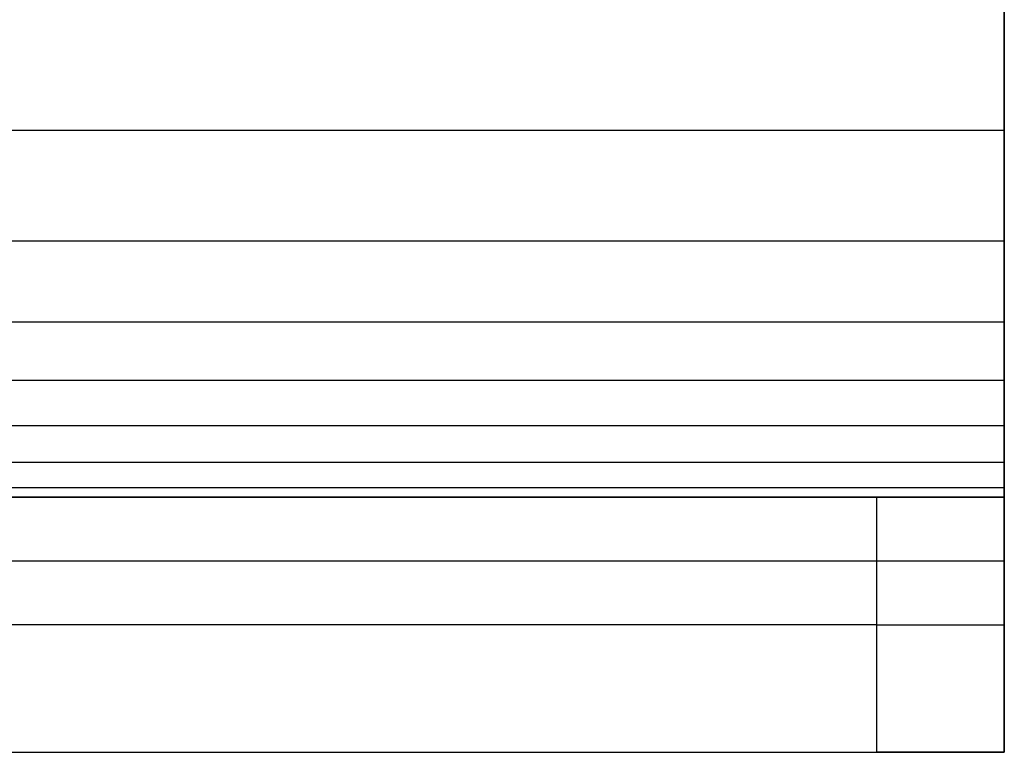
# Model space of a CAD drawing. Header units: millimetres. Extents: x -964 to -364, y -6 to 234.
# Tile 200 of 219: x -372 to -364, y 0 to 6. Entities that reach past the tile are written whole.
import ezdxf

# ---------------------------------------------------------------- set-up
doc = ezdxf.new("R2010")
doc.units = ezdxf.units.MM
doc.layers.add('Layer 01', color=7, linetype='Continuous', true_color=0x000000)

msp = doc.modelspace()

# ---------------------------------------------------------------- linework, layer by layer
at = {"layer": 'Layer 01'}
for p, q in [((-364.0931, 5.4886, 15.9886), (-364.0931, 0.0114, 10.5114)), ((-364.0931, 1.5, 14.5), (-364.0931, 2.9145, 13.0855)), ((-373.4528, 2, 5), (-364.0931, 2, 5)), ((-364.0931, 0, 5.5), (-364.0931, 2, 5.5)), ((-365.0931, 1), (-564.0931, 1)), ((-364.0931, 1, 1), (-364.0931, 1, 10)), ((-373.4528, 0, 5), (-364.0931, 0, 5))]:
    msp.add_line(p, q, dxfattribs=at)
at = {"layer": 'Layer 01', "extrusion": (0, -1, 0)}
msp.add_arc((-365.0931, 1, -1), 1, 270, 0, dxfattribs=at)
at = {"layer": 'Layer 01'}
msp.add_open_spline([(-364.0931, 2, 10), (-364.0931, 2.0052, 11.6934), (-364.0931, 2.4127, 12.5838), (-364.0931, 3.4162, 13.5873), (-364.0931, 4.3066, 13.9948), (-364.0931, 6, 14)], degree=3, knots=[0, 0, 0, 0, 3.382223, 3.382223, 6.764446, 6.764446, 6.764446, 6.764446], dxfattribs=at)
for points, degree in [([(-364.0931, 6, 16), (-364.0931, 0, 16), (-364.0931, 0, 10)], 2), ([(-364.0931, 4.8766, 13.9264), (-464.0931, 4.8766, 13.9264), (-564.0931, 4.8766, 13.9264)], 2), ([(-364.0931, 4.0075, 13.7276), (-464.0931, 4.0075, 13.7276), (-564.0931, 4.0075, 13.7276)], 2), ([(-364.0931, 3.3727, 13.4413), (-464.0931, 3.3727, 13.4413), (-564.0931, 3.3727, 13.4413)], 2), ([(-364.0931, 2.9142, 13.0858), (-464.0931, 2.9142, 13.0858), (-564.0931, 2.9142, 13.0858)], 2), ([(-364.0931, 2.5587, 12.6273), (-464.0931, 2.5587, 12.6273), (-564.0931, 2.5587, 12.6273)], 2), ([(-364.0931, 2.2724, 11.9925), (-464.0931, 2.2724, 11.9925), (-564.0931, 2.2724, 11.9925)], 2), ([(-364.0931, 2.0736, 11.1234), (-464.0931, 2.0736, 11.1234), (-564.0931, 2.0736, 11.1234)], 2), ([(-364.0931, 2, 10), (-430.7598, 2, 10), (-497.4264, 2, 10), (-564.0931, 2, 10)], 3), ([(-564.0931, 2), (-464.5931, 2), (-365.0931, 2)], 2), ([(-365.0931, 0), (-365.0931, 1), (-365.0931, 2)], 2), ([(-364.0931, 2, 1), (-364.0931, 1, 1), (-364.0931, 0, 1)], 2), ([(-364.0931, 2, 1), (-364.0931, 2, 5.5), (-364.0931, 2, 10)], 2), ([(-364.0931, 0, 10), (-364.0931, 1, 10), (-364.0931, 2, 10)], 2), ([(-364.0931, 1.5, 14.5), (-464.0931, 1.5, 14.5), (-564.0931, 1.5, 14.5)], 2), ([(-564.0931, 0, 10), (-464.0931, 0, 10), (-364.0931, 0, 10)], 2), ([(-564.0931, 0), (-464.5931, 0), (-365.0931, 0)], 2), ([(-364.0931, 0, 10), (-364.0931, 0, 5.5), (-364.0931, 0, 1)], 2)]:
    msp.add_open_spline(points, degree=degree, dxfattribs=at)
for points in [[(-365.0931, 2), (-364.0931, 2), (-364.0931, 2, 1)], [(-364.0931, 0, 1), (-364.0931, 0), (-365.0931, 0)]]:
    msp.add_rational_spline(points, [1, 0.707106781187, 1], degree=2, dxfattribs=at)

doc.saveas('drawing.dxf')
